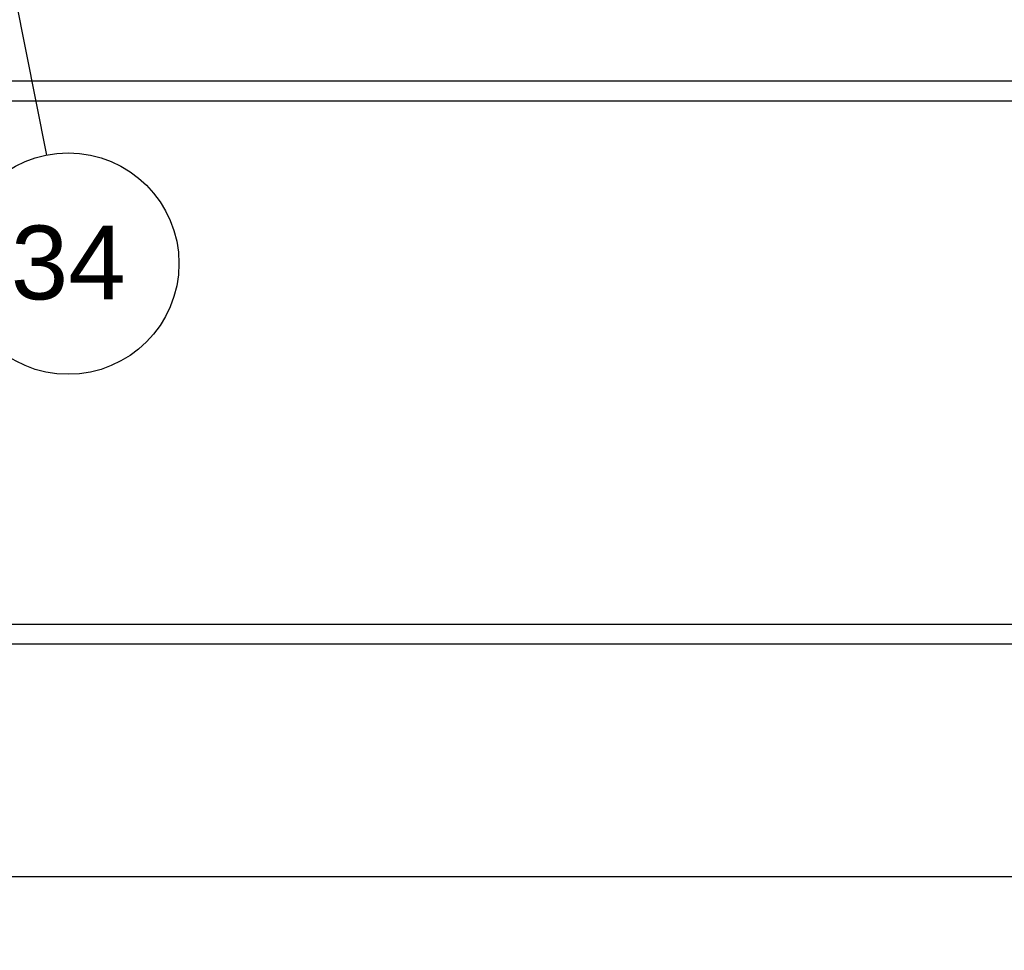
# Paper-space layout 'SHEET_3' of a CAD drawing. Header units: inches. Extents: x 3 to 360, y 8 to 227.
# Tile 94 of 117: x 205 to 223, y 138 to 154. Entities that reach past the tile are written whole.
import ezdxf

# ---------------------------------------------------------------- set-up
doc = ezdxf.new("R2010")
doc.units = ezdxf.units.IN
doc.header["$LTSCALE"] = 10.666667
doc.header["$MEASUREMENT"] = 0
doc.layers.get('0').update_dxf_attribs({"lineweight": 25})
doc.layers.get('DEFPOINTS').update_dxf_attribs({"lineweight": 25})
doc.layers.add('DIMEN', color=7, linetype='Continuous', lineweight=25)
doc.styles.add('Current-ANSI', font='arial.ttf')
doc.styles.get("Standard").update_dxf_attribs({"font": 'arial.ttf'})
doc.dimstyles.new('DEFAULT-ANSI', dxfattribs={"dimscale": 10.666667, "dimtxt": 0.125, "dimasz": 0.1875, "dimexe": 0.125, "dimexo": 0.0625, "dimgap": 0.031496, "dimtad": 0, "dimtih": 1, "dimtoh": 1, "dimrnd": 1e-08, "dimzin": 4, "dimdsep": 46, "dimtxsty": 'Standard', "dimblk": 'Filled-1', "dimcen": 0.09, "dimdle": 0.393701, "dimclrd": 256, "dimclre": 256, "dimclrt": 256, "dimadec": 0, "dimazin": 1, "dimtfac": 1.504, "dimtofl": 0, "dimtmove": 0, "dimatfit": 3, "dimldrblk": 'Filled-1', "dimfxl": 1, "dimtolj": 1, "dimtzin": 4, "dimlwd": 25, "dimlwe": 25, "dimarcsym": 0})

# ---------------------------------------------------------------- blocks, each defined once
blk = doc.blocks.new('Filled-1')
at = {"color": 0}
for p, q in [((0, 0), (-1, 0.25)), ((-1, 0.25), (-1, -0.25)), ((-1, 0), (0, 0)), ((-1, -0.25), (0, 0))]:
    blk.add_line(p, q, dxfattribs=at)
at = {"color": 0, "flags": 128}
blk.add_lwpolyline([(-1, -0.25), (0, 0), (-1, 0.25), (-1, -0.25)], dxfattribs=at)
at = {"color": 0}
blk.add_solid([(-1, -0.25), (0, 0), (-1, 0.25), (-1, -0.25)], dxfattribs=at)
blk = doc.blocks.new('*D14')
at = {"layer": 'DEFPOINTS', "color": 0, "linetype": 'Continuous'}
for p in [(186.575, 143.157), (327.575, 143.157), (327.575, 138.958)]:
    blk.add_point(p, dxfattribs=at)
at = {"layer": 'DIMEN', "linetype": 'Continuous', "lineweight": 25}
for p, q in [((186.575, 142.49), (186.575, 137.624)), ((327.575, 142.49), (327.575, 137.624)), ((188.575, 138.958), (254.037, 138.958)), ((325.575, 138.958), (260.114, 138.958))]:
    blk.add_line(p, q, dxfattribs=at)
at = {"layer": 'DIMEN', "linetype": 'Continuous', "lineweight": 25, "xscale": 2, "yscale": 2, "zscale": 2, "rotation": 180}
blk.add_blockref('Filled-1', (186.575, 138.958), dxfattribs=at)
at = {"layer": 'DIMEN', "linetype": 'Continuous', "lineweight": 25, "xscale": 2, "yscale": 2, "zscale": 2}
blk.add_blockref('Filled-1', (327.575, 138.958), dxfattribs=at)
at = {"layer": 'DIMEN', "linetype": 'Continuous', "lineweight": 25, "insert": (254.372, 139.638), "char_height": 1.3333, "attachment_point": 1}
blk.add_mtext('\\A1;141.00', dxfattribs=at)
blk = doc.blocks.new('Balloon105')
at = {"layer": 'DIMEN', "linetype": 'Continuous', "lineweight": 25}
for p, q in [((18.8132, 15.318), (18.7432, 15.4215)), ((18.8391, 15.3355), (18.7432, 15.4215)), ((18.7432, 15.4215), (18.7874, 15.3005)), ((18.7874, 15.3005), (18.8391, 15.3355)), ((18.8132, 15.318), (19.1973, 14.7505)), ((19.1973, 14.7505), (19.2971, 14.2487))]:
    blk.add_line(p, q, dxfattribs=at)
at = {"layer": 'DIMEN', "linetype": 'Continuous', "lineweight": 25, "flags": 128}
blk.add_lwpolyline([(18.8391, 15.3355), (18.7432, 15.4215), (18.7874, 15.3005), (18.8391, 15.3355)], dxfattribs=at)
at = {"layer": 'DIMEN'}
blk.add_circle((19.3336, 14.0651), 0.1875, dxfattribs=at)
blk.add_solid([(18.8391, 15.3355), (18.7432, 15.4215), (18.7874, 15.3005), (18.8391, 15.3355)], dxfattribs=at)
at = {"layer": 'DIMEN', "insert": (19.3336, 14.0661), "char_height": 0.125, "attachment_point": 5, "style": 'Current-ANSI'}
blk.add_mtext('34', dxfattribs=at)

psp = doc.layouts.new('SHEET_3')

# ---------------------------------------------------------------- linework, layer by layer
for p, q in [((186.575, 153.327), (327.575, 153.327)), ((186.575, 152.967), (327.575, 152.967)), ((186.575, 143.517), (327.575, 143.517)), ((186.575, 143.157), (327.575, 143.157))]:
    psp.add_line(p, q)

# ---------------------------------------------------------------- block references
at = {"layer": 'DIMEN', "xscale": 10.66666666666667, "yscale": 10.66666666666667, "zscale": 10.66666666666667}
psp.add_blockref('Balloon105', (0, 0), dxfattribs=at)

# ---------------------------------------------------------------- dimensions: what is measured, and where the dimension line sits
at = {"layer": 'DIMEN', "linetype": 'Continuous', "lineweight": 25}
dim = psp.add_linear_dim(base=(327.575, 138.958), p1=(186.575, 143.157), p2=(327.575, 143.157), angle=180, dimstyle='DEFAULT-ANSI', override={"dimtih": 0, "dimtoh": 0, "dimdec": 2, "dimtp": 0, "dimtm": 0, "dimtdec": 2, "dimatfit": 1}, dxfattribs=at)
dim.commit()
dim.dimension.update_dxf_attribs({"geometry": '*D14', "text_midpoint": (257.075, 138.958), "dimtype": 160})

doc.saveas('drawing.dxf')
